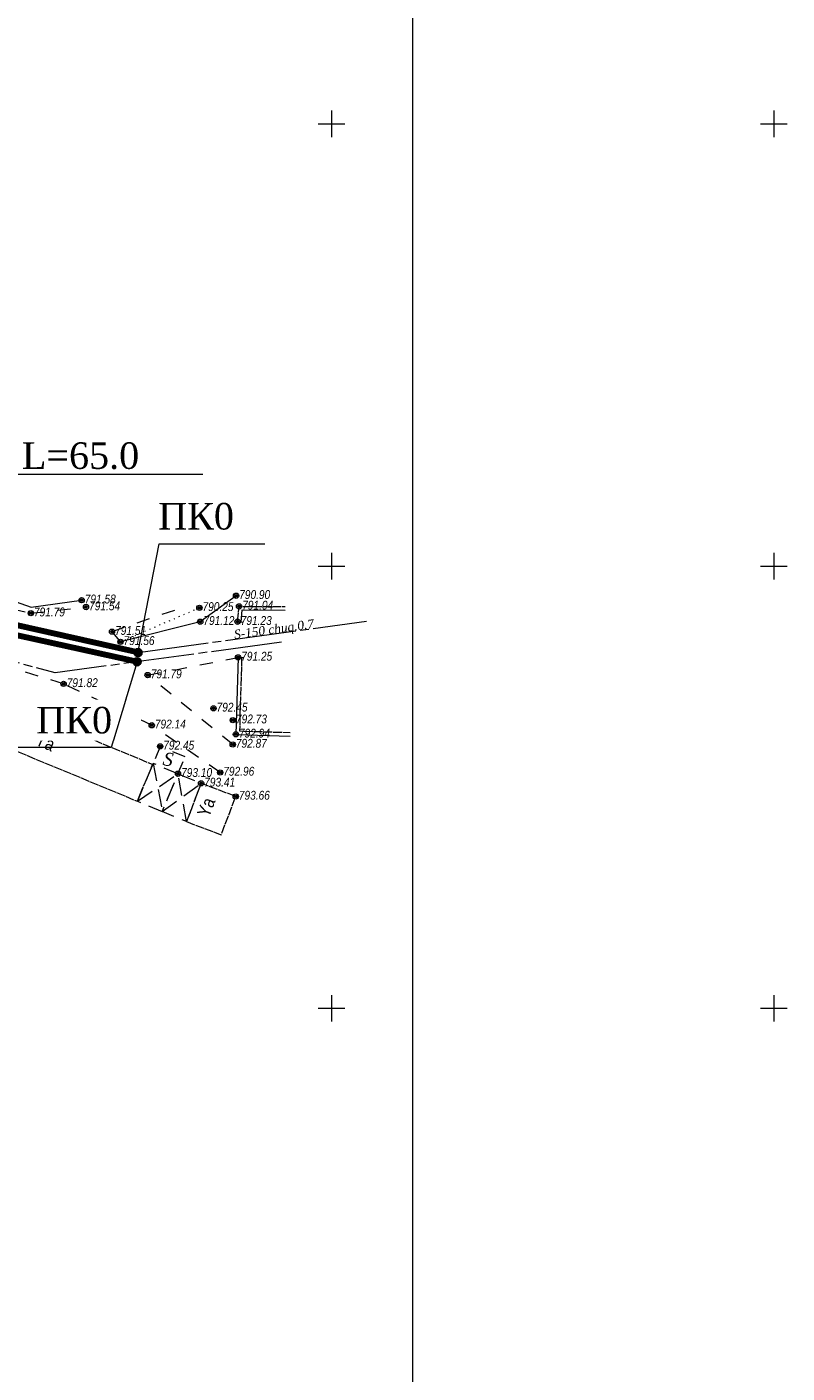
# Model space of a CAD drawing. Header units: millimetres. Extents: x 366033 to 446362, y 4247208 to 4265071.
# Tile 158 of 159: x 436353 to 436439, y 4258135 to 4258287. Entities that reach past the tile are written whole.
import ezdxf
from ezdxf import colors
from ezdxf.entities.mleader import LeaderData, LeaderLine
from ezdxf.enums import TextEntityAlignment as Align
from ezdxf.math import Vec2, Vec3

# ---------------------------------------------------------------- set-up
doc = ezdxf.new("R2010")
doc.units = ezdxf.units.MM
doc.header["$PDMODE"] = 32
doc.header["$PDSIZE"] = 0.6
for name, pattern in [('Build_Contour_Canopy_m1', [3, 2, -1]), ('Build_Contour_Notresid_m1', [1, 1, 0]), ('Commnctn_Waterpipes_Line_Unground_m1', [10, 8, -0.5, 1, -0.5]), ('Fence_Stone_Contour_Mr1m_m1', [1, 1, 0]), ('Footway_NotBorder_Line_m1', [3, 1.5, -1.5]), ('Контура низ откосов  Штриховая 0.1-0.5 - - - - - - -', [0.6, 0.1, -0.5])]:
    doc.linetypes.add(name, pattern=pattern)
for name, color, linetype, lineweight, true_color in [('AUTO#_ROADS_EXIST_L', 7, 'Continuous', 15, 0x000000), ('AUTO#_ROADS_MTRAL_T', 7, 'Continuous', 15, 0x000000), ('COMMN_OBJCT_WATER_L', 7, 'Continuous', 15, 0x000000), ('COMMN_OBJCT_WATER_T', 7, 'Continuous', 15, 0x000000)]:
    doc.layers.add(name, color=color, linetype=linetype, lineweight=lineweight, true_color=true_color)
for name, color, linetype, true_color in [('BUILD_CANOP_CNTUR_P', 7, 'Continuous', 0x000000), ('BUILD_NORES_CNTUR_P', 7, 'Continuous', 0x000000), ('BUILD_NORES_TITLE_T', 7, 'Continuous', 0x000000), ('FENCE_GRDRL_#####_L', 7, 'Continuous', 0x000000), ('GEODS_POINT_GRID#_B', 7, 'Continuous', 0x000000), ('RELEF_POINT_PICKT_B', 7, 'Continuous', 0x000000), ('RELEF_POINT_PICKT_T', 7, 'Continuous', 0x000000), ('RELEF_SLOPE_#####_L', 7, 'Continuous', 0x000000)]:
    doc.layers.add(name, color=color, linetype=linetype, true_color=true_color)
doc.layers.add('КАБЕЛ', color=20, linetype='Continuous', lineweight=50)
doc.layers.add('стен', color=7, linetype='Continuous')
doc.styles.add('ISOPEUR', font='isocpeui.ttf')
doc.styles.get("Standard").update_dxf_attribs({"font": 'times.ttf'})
doc.styles.add('БМ-431 (Times New Roman К)', font='timesi.ttf', dxfattribs={"height": 1})
doc.styles.add('Д-431 (Arial Narrow К)', font='ARIALNI.TTF', dxfattribs={"height": 1})
doc.styles.add('Р-131 (Arial Narrow)', font='ARIALN.TTF', dxfattribs={"height": 1})
doc.linetypes.add('Fence_Hedge_m1', pattern='A,2.5,[1,Topography.shx,S=0.85,R=45,X=0,Y=0],2.5', length=5)
doc.linetypes.add('Fence_Stone_Mr1m_08_m1', pattern='A,8,[1,Topography.shx,S=0.8,R=90,X=0,Y=0],0', length=8)
doc.linetypes.add('ОТКОСЫ_НЕУКР', pattern='A,0.5,["|",Standard,S=1.2,R=0,X=0,Y=-1.2],1,["|",Standard,S=0.5,R=0,X=0,Y=-0.5],0.5', length=2)

# ---------------------------------------------------------------- blocks, each defined once
blk = doc.blocks.new('PointHight_m1')
at = {"layer": 'RELEF_POINT_PICKT_B', "linetype": 'Continuous', "lineweight": 15, "true_color": 0x000000}
h = blk.add_hatch(color=18, dxfattribs=at)
edge = h.paths.add_edge_path()
edge.add_arc((0, 0), 0.3, 0, 360)
at = {"layer": 'RELEF_POINT_PICKT_B', "color": 18, "linetype": 'Continuous', "lineweight": 15, "true_color": 0x000000}
blk.add_circle((0, 0), 0.3, dxfattribs=at)
blk.add_point((0, 0), dxfattribs=at)
blk = doc.blocks.new('CrossCoord_m1')
at = {"layer": 'GEODS_POINT_GRID#_B', "color": 3, "lineweight": 20, "true_color": 0x00ff00, "flags": 128}
for points in [[(-3, 0), (3, 0)], [(0, 3), (0, -3)]]:
    blk.add_lwpolyline(points, dxfattribs=at)

msp = doc.modelspace()

# ---------------------------------------------------------------- linework, layer by layer
at = {"color": 5, "lineweight": 100, "flags": 128}
msp.add_lwpolyline([(436365.732, 4258215.637), (436331.92, 4258223.038), (436301.453, 4258227.924), (436253.331, 4258230.113), (436199.635, 4258232.22), (436127.335, 4258234.876), (436030.203, 4258238.138), (435987.244, 4258239.876)], dxfattribs=at)
at = {"color": 6, "lineweight": 100, "flags": 128}
msp.add_lwpolyline([(436365.832, 4258216.677), (436330.709, 4258224.567), (436301.959, 4258228.956), (436229.689, 4258231.81), (436148.819, 4258234.752), (436113.584, 4258236.047), (436081.285, 4258236.954), (436053.164, 4258237.799), (436021.916, 4258239.069), (435987.253, 4258240.656)], dxfattribs=at)
at = {"layer": 'AUTO#_ROADS_EXIST_L', "color": 18, "linetype": 'Footway_NotBorder_Line_m1', "lineweight": 15, "true_color": 0x000000}
for points, elevation in [([(436348.687, 4258222.313), (436353.717, 4258221.134), (436359.953, 4258221.826)], 791.816), ([(436363.847, 4258217.895), (436362.893, 4258219.043), (436370.272, 4258221.592)], 791.561), ([(436375.121, 4258203.119), (436367.382, 4258208.46), (436357.424, 4258213.138), (436348.127, 4258216)], 792.965), ([(436376.539, 4258206.284), (436366.92, 4258214.13), (436377.146, 4258216.129)], 792.87)]:
    msp.add_lwpolyline(points, dxfattribs=dict(at, elevation=elevation))
msp.add_lwpolyline([(436370.352, 4258202.978), (436371.149, 4258204.896), (436368.333, 4258206.065), (436367.536, 4258204.147)], dxfattribs=at)
at = {"layer": 'BUILD_CANOP_CNTUR_P', "color": 18, "linetype": 'Build_Contour_Canopy_m1', "lineweight": 13, "true_color": 0x000000, "flags": 128}
for points in [[(436367.536, 4258204.147), (436365.76, 4258199.867), (436368.576, 4258198.698), (436370.352, 4258202.978)], [(436370.352, 4258202.978), (436372.962, 4258201.895), (436371.317, 4258197.56), (436368.576, 4258198.698)]]:
    msp.add_lwpolyline(points, close=True, dxfattribs=at)
for points in [[(436365.76, 4258199.867), (436370.352, 4258202.978)], [(436367.536, 4258204.147), (436368.576, 4258198.698)], [(436371.317, 4258197.56), (436370.352, 4258202.978)], [(436368.576, 4258198.698), (436372.962, 4258201.895)]]:
    msp.add_lwpolyline(points, dxfattribs=at)
at = {"layer": 'BUILD_NORES_CNTUR_P', "color": 18, "linetype": 'Build_Contour_Notresid_m1', "lineweight": 13, "true_color": 0x000000, "elevation": 793.312, "flags": 128}
msp.add_lwpolyline([(436345.903, 4258212.973), (436344.181, 4258208.826), (436365.76, 4258199.867), (436367.481, 4258204.014)], close=True, dxfattribs=at)
at = {"layer": 'BUILD_NORES_CNTUR_P', "color": 18, "linetype": 'Build_Contour_Notresid_m1', "lineweight": 13, "true_color": 0x000000, "flags": 128}
msp.add_lwpolyline([(436376.879, 4258200.408), (436372.962, 4258201.895), (436371.317, 4258197.56), (436375.233, 4258196.074)], close=True, dxfattribs=at)
at = {"layer": 'COMMN_OBJCT_WATER_L', "color": 5, "linetype": 'Commnctn_Waterpipes_Line_Unground_m1', "lineweight": 15, "true_color": 0x0000ff}
msp.add_line((436365.832, 4258216.677), (436391.671, 4258220.238), dxfattribs=at)
at = {"layer": 'COMMN_OBJCT_WATER_L', "color": 5, "linetype": 'Commnctn_Waterpipes_Line_Unground_m1', "lineweight": 15, "true_color": 0x0000ff, "flags": 128}
for points in [[(436382.066, 4258217.847), (436356.478, 4258214.385), (436342.473, 4258218.147), (436307.791, 4258223.641), (436250.027, 4258227.115), (436039.291, 4258233.075), (435990.374, 4258236.798), (435890.843, 4258218.833), (435835.68, 4258208.463), (435814.252, 4258200.145), (435781.631, 4258183.126), (435729.483, 4258154.62), (435697.673, 4258136.853), (435637.837, 4258106.335), (435598.349, 4258084.543), (435569.818, 4258070.602), (435538.434, 4258064.088), (435403.028, 4258032.657), (435367.36, 4258034.557), (435301.098, 4258045.093)], [(436377.441, 4258219.806), (436377.441, 4258219.806)]]:
    msp.add_lwpolyline(points, dxfattribs=at)
at = {"layer": 'FENCE_GRDRL_#####_L', "color": 18, "linetype": 'Fence_Hedge_m1', "lineweight": 13, "true_color": 0x000000, "flags": 128}
msp.add_lwpolyline([(436308.668, 4258231.634), (436326.443, 4258228.923), (436343.831, 4258225.329), (436353.746, 4258221.814), (436359.462, 4258222.599)], dxfattribs=at)
at = {"layer": 'FENCE_GRDRL_#####_L', "color": 18, "linetype": 'Fence_Stone_Contour_Mr1m_m1', "lineweight": 13, "true_color": 0x000000, "flags": 128}
for points in [[(436377.091, 4258220.171), (436377.26, 4258221.904), (436382.482, 4258221.874)], [(436377.546, 4258216.117), (436377.306, 4258207.82), (436383.038, 4258207.632)]]:
    msp.add_lwpolyline(points, dxfattribs=at)
at = {"layer": 'FENCE_GRDRL_#####_L', "color": 18, "linetype": 'Fence_Stone_Mr1m_08_m1', "lineweight": 13, "true_color": 0x000000, "flags": 128}
for points in [[(436377.489, 4258220.132), (436377.622, 4258221.502), (436382.48, 4258221.474)], [(436377.146, 4258216.129), (436376.895, 4258207.433), (436383.025, 4258207.232)]]:
    msp.add_lwpolyline(points, dxfattribs=at)
at = {"layer": 'FENCE_GRDRL_#####_L', "color": 18, "linetype": 'Fence_Stone_Mr1m_08_m1', "lineweight": 13, "true_color": 0x000000, "elevation": 791.233, "flags": 128}
msp.add_lwpolyline([(436376.892, 4258220.19), (436377.688, 4258220.113)], dxfattribs=at)
at = {"layer": 'FENCE_GRDRL_#####_L', "color": 18, "linetype": 'Fence_Stone_Contour_Mr1m_m1', "lineweight": 13, "true_color": 0x000000, "elevation": 791.249, "flags": 128}
msp.add_lwpolyline([(436376.946, 4258216.135), (436377.746, 4258216.111)], dxfattribs=at)
at = {"layer": 'RELEF_SLOPE_#####_L', "color": 18, "linetype": 'ОТКОСЫ_НЕУКР', "lineweight": 15, "true_color": 0x000000, "elevation": 790.897, "flags": 128}
msp.add_lwpolyline([(436376.92, 4258223.101), (436372.873, 4258220.166), (436363.847, 4258217.895)], dxfattribs=at)
at = {"layer": 'RELEF_SLOPE_#####_L', "color": 18, "linetype": 'Контура низ откосов  Штриховая 0.1-0.5 - - - - - - -', "lineweight": 15, "true_color": 0x000000, "elevation": 790.897, "flags": 128}
msp.add_lwpolyline([(436363.847, 4258217.895), (436372.772, 4258221.741)], dxfattribs=at)

# ---------------------------------------------------------------- block references
at = {"layer": 'GEODS_POINT_GRID#_B', "color": 3, "true_color": 0x00ff00, "xscale": 0.5, "yscale": 0.5, "zscale": 0.5}
for p in [(436387.701, 4258276.457), (436437.701, 4258276.457), (436387.701, 4258226.457), (436437.701, 4258226.457), (436387.701, 4258176.457), (436437.701, 4258176.457)]:
    msp.add_blockref('CrossCoord_m1', p, dxfattribs=at)
at = {"layer": 'RELEF_POINT_PICKT_B', "color": 18, "true_color": 0x000000, "xscale": 0.5, "yscale": 0.5, "zscale": 0.5}
for p in [(436359.462, 4258222.599, 791.581), (436376.92, 4258223.101, 790.897), (436353.717, 4258221.134, 791.789), (436359.953, 4258221.826, 791.544), (436372.772, 4258221.741, 790.247), (436377.26, 4258221.904, 791.043), (436372.873, 4258220.166, 791.116), (436377.091, 4258220.171, 791.233), (436362.893, 4258219.043, 791.507), (436363.847, 4258217.895, 791.561), (436377.146, 4258216.129, 791.249), (436357.424, 4258213.138, 791.825), (436366.92, 4258214.13, 791.787), (436374.362, 4258210.372, 792.454), (436376.553, 4258209.035, 792.733), (436367.382, 4258208.46, 792.137), (436376.895, 4258207.433, 792.937), (436368.333, 4258206.065, 792.45), (436376.539, 4258206.284, 792.87), (436370.352, 4258202.978, 793.099), (436375.121, 4258203.119, 792.965), (436372.962, 4258201.895, 793.405), (436376.879, 4258200.408, 793.658)]:
    msp.add_blockref('PointHight_m1', p, dxfattribs=at)

# ---------------------------------------------------------------- texts
at = {"layer": 'AUTO#_ROADS_MTRAL_T', "color": 18, "true_color": 0x000000, "style": 'БМ-431 (Times New Roman К)'}
msp.add_text('S', height=1.5, rotation=350.27366, dxfattribs=at).set_placement((436369.115, 4258203.876), align=Align.CENTER)
at = {"layer": 'BUILD_NORES_TITLE_T', "color": 18, "true_color": 0x000000, "style": 'Р-131 (Arial Narrow)'}
for rotation, p in [(336.55167, (436355.361, 4258206.571)), (69.21447, (436373.542, 4258199.195))]:
    msp.add_text('Ya', height=1.5, rotation=rotation, dxfattribs=at).set_placement(p, align=Align.MIDDLE)
at = {"layer": 'COMMN_OBJCT_WATER_T', "color": 18, "linetype": 'Continuous', "true_color": 0x000000, "style": 'БМ-431 (Times New Roman К)'}
msp.add_text('S-150 chuq.0.7', height=1, rotation=7.84541, dxfattribs=at).set_placement((436381.219, 4258219.206), align=Align.MIDDLE)
at = {"layer": 'RELEF_POINT_PICKT_T', "color": 18, "true_color": 0x000000, "style": 'Д-431 (Arial Narrow К)'}
for s, p in [('791.58', (436359.812, 4258222.734, 791.581)), ('790.90', (436377.27, 4258223.236, 790.897)), ('791.04', (436377.61, 4258222.039, 791.043)), ('791.79', (436354.067, 4258221.269, 791.789)), ('791.54', (436360.303, 4258221.961, 791.544)), ('790.25', (436373.122, 4258221.876, 790.247)), ('791.51', (436363.243, 4258219.178, 791.507)), ('791.12', (436373.223, 4258220.301, 791.116)), ('791.23', (436377.441, 4258220.306, 791.233)), ('791.56', (436364.197, 4258218.03, 791.561)), ('791.25', (436377.496, 4258216.264, 791.249)), ('791.82', (436357.774, 4258213.273, 791.825)), ('791.79', (436367.27, 4258214.265, 791.787)), ('792.45', (436374.712, 4258210.507, 792.454)), ('792.14', (436367.732, 4258208.595, 792.137)), ('792.73', (436376.903, 4258209.17, 792.733)), ('792.94', (436377.245, 4258207.568, 792.937)), ('792.45', (436368.683, 4258206.2, 792.45)), ('792.87', (436376.889, 4258206.419, 792.87)), ('793.10', (436370.702, 4258203.113, 793.099)), ('792.96', (436375.471, 4258203.254, 792.965)), ('793.41', (436373.312, 4258202.03, 793.405)), ('793.66', (436377.229, 4258200.543, 793.658))]:
    msp.add_text(s, height=1, dxfattribs=at).set_placement(p, align=Align.MIDDLE_LEFT)

# ---------------------------------------------------------------- next in the draw order: leaders
at = {"layer": 'КАБЕЛ', "color": 6, "lineweight": 25}
ml = msp.add_multileader_mtext('Standard', dxfattribs=at)
ml.set_content('{\\fTimes New Roman|b0|i0|c204|p18;\\H0.75x;\\C1;ПК0\\H1.33334x; }', color=159, style='ISOPEUR')
ml.set_leader_properties(lineweight=20)
ml.build(insert=Vec2(0, 0))
ml.multileader.update_dxf_attribs({"text_left_attachment_type": 6, "text_right_attachment_type": 6, "dogleg_length": 74.065, "arrow_head_size": 0.143})
ctx = ml.context
ctx.base_point, ctx.char_height, ctx.arrow_head_size, ctx.landing_gap_size, ctx.plane_origin = Vec3(436368.259, 4258228.992), 4.00002, 0.143, 0.0713, Vec3(436407.753, 4258159.6)
ctx.left_attachment, ctx.right_attachment, ctx.text_align_type = 6, 6, 1
notes = []
notes.append((ctx, [(0, (1, 1, 0), (436368.229, 4258228.992), (1, 0), 0.0298, [(0, [(436365.832, 4258216.677)], 0, [])])]))
ctx.mtext.insert, ctx.mtext.width, ctx.mtext.defined_height, ctx.mtext.alignment, ctx.mtext.flow_direction = Vec3(436372.395, 4258233.592), 13.47021, 4.027, 2, 5
ctx.mtext.has_bg_fill, ctx.mtext.bg_color, ctx.mtext.bg_scale_factor, ctx.mtext.bg_transparency, ctx.mtext.use_window_bg_color = 1, -1073741824, 1.2, 0, 1
for ctx, leaders in notes:
    for number, flags, end, landing, length, lines in leaders:
        leader = LeaderData()
        leader.index, (leader.has_last_leader_line, leader.has_dogleg_vector, leader.attachment_direction) = number, flags
        leader.last_leader_point, leader.dogleg_vector, leader.dogleg_length = Vec3(end), Vec3(landing), length
        for number, points, colour, breaks in lines:
            line = LeaderLine()
            line.index, line.vertices, line.color, line.breaks = number, Vec3.list(points), colors.encode_raw_color(colour), breaks
            leader.lines.append(line)
        ctx.leaders.append(leader)

# ---------------------------------------------------------------- next in the draw order: hatches: boundary and pattern name
at = {"layer": 'стен'}
h = msp.add_hatch(color=256, dxfattribs=at)
h.dxf.hatch_style = 1
edge = h.paths.add_edge_path()
edge.add_arc((436365.732, 4258215.637), 0.45, 0, 360)

# ---------------------------------------------------------------- next in the draw order: linework, layer by layer
msp.add_circle((436365.732, 4258215.637, -175.301), 0.45)

# ---------------------------------------------------------------- next in the draw order: leaders
at = {"layer": 'КАБЕЛ', "color": 6, "lineweight": 25}
ml = msp.add_multileader_mtext('Standard', dxfattribs=at)
ml.set_content('{\\fTimes New Roman|b0|i0|c204|p18;\\C1;ст.159х5   L=65.0}', color=159, style='ISOPEUR')
ml.set_leader_properties(lineweight=20)
ml.build(insert=Vec2(0, 0))
ml.multileader.update_dxf_attribs({"text_left_attachment_type": 6, "text_right_attachment_type": 6, "dogleg_length": 74.065, "arrow_head_size": 0.143})
ctx = ml.context
ctx.base_point, ctx.char_height, ctx.arrow_head_size, ctx.landing_gap_size, ctx.plane_origin = Vec3(436341.521, 4258236.848), 3, 0.143, 0.0713, Vec3(436402.974, 4258184.651)
ctx.left_attachment, ctx.right_attachment, ctx.text_align_type = 6, 6, 1
notes = []
notes.append((ctx, [(0, (1, 1, 0), (436341.491, 4258236.848), (1, 0), 0.0298, [(0, [(436332.945, 4258224.065)], 0, [])])]))
ctx.mtext.insert, ctx.mtext.width, ctx.mtext.alignment, ctx.mtext.flow_direction = Vec3(436349.412, 4258240.448), 31.26619, 2, 5
ctx.mtext.has_bg_fill, ctx.mtext.bg_color, ctx.mtext.bg_scale_factor, ctx.mtext.bg_transparency, ctx.mtext.use_window_bg_color = 1, -1073741824, 1.2, 0, 1
for ctx, leaders in notes:
    for number, flags, end, landing, length, lines in leaders:
        leader = LeaderData()
        leader.index, (leader.has_last_leader_line, leader.has_dogleg_vector, leader.attachment_direction) = number, flags
        leader.last_leader_point, leader.dogleg_vector, leader.dogleg_length = Vec3(end), Vec3(landing), length
        for number, points, colour, breaks in lines:
            line = LeaderLine()
            line.index, line.vertices, line.color, line.breaks = number, Vec3.list(points), colors.encode_raw_color(colour), breaks
            leader.lines.append(line)
        ctx.leaders.append(leader)

# ---------------------------------------------------------------- next in the draw order: leaders
ml = msp.add_multileader_mtext('Standard', dxfattribs=at)
ml.set_content('{\\fTimes New Roman|b0|i0|c204|p18;\\H0.75x;\\C1;ПК0\\H1.33334x; }', color=159, style='ISOPEUR')
ml.set_leader_properties(lineweight=20)
ml.build(insert=Vec2(0, 0))
ml.multileader.update_dxf_attribs({"text_left_attachment_type": 6, "text_right_attachment_type": 6, "dogleg_length": 74.065, "arrow_head_size": 0.143})
ctx = ml.context
ctx.base_point, ctx.char_height, ctx.arrow_head_size, ctx.landing_gap_size, ctx.plane_origin = Vec3(436354.482, 4258205.935), 4.00002, 0.143, 0.0713, Vec3(436394.187, 4258136.544)
ctx.left_attachment, ctx.right_attachment, ctx.text_align_type = 6, 6, 1
notes = []
notes.append((ctx, [(1, (1, 1, 0), (436362.785, 4258205.935), (-1, 0), 0.0298, [(0, [(436365.732, 4258215.637)], 0, [])])]))
ctx.mtext.insert, ctx.mtext.width, ctx.mtext.defined_height, ctx.mtext.alignment, ctx.mtext.flow_direction = Vec3(436358.619, 4258210.535), 13.47021, 4.027, 2, 5
ctx.mtext.has_bg_fill, ctx.mtext.bg_color, ctx.mtext.bg_scale_factor, ctx.mtext.bg_transparency, ctx.mtext.use_window_bg_color = 1, -1073741824, 1.2, 0, 1
for ctx, leaders in notes:
    for number, flags, end, landing, length, lines in leaders:
        leader = LeaderData()
        leader.index, (leader.has_last_leader_line, leader.has_dogleg_vector, leader.attachment_direction) = number, flags
        leader.last_leader_point, leader.dogleg_vector, leader.dogleg_length = Vec3(end), Vec3(landing), length
        for number, points, colour, breaks in lines:
            line = LeaderLine()
            line.index, line.vertices, line.color, line.breaks = number, Vec3.list(points), colors.encode_raw_color(colour), breaks
            leader.lines.append(line)
        ctx.leaders.append(leader)

# ---------------------------------------------------------------- next in the draw order: hatches: boundary and pattern name
at = {"layer": 'стен'}
h = msp.add_hatch(color=256, dxfattribs=at)
h.dxf.hatch_style = 1
edge = h.paths.add_edge_path()
edge.add_arc((436365.832, 4258216.677), 0.45, 0, 360)

# ---------------------------------------------------------------- next in the draw order: linework, layer by layer
at = {"color": 0, "lineweight": 0}
msp.add_lwpolyline([(435802.874, 4258439.64), (436396.874, 4258439.64), (436396.874, 4258019.64), (435802.874, 4258019.64)], close=True, dxfattribs=at)
msp.add_circle((436365.832, 4258216.677, -175.301), 0.45)

doc.saveas('drawing.dxf')
